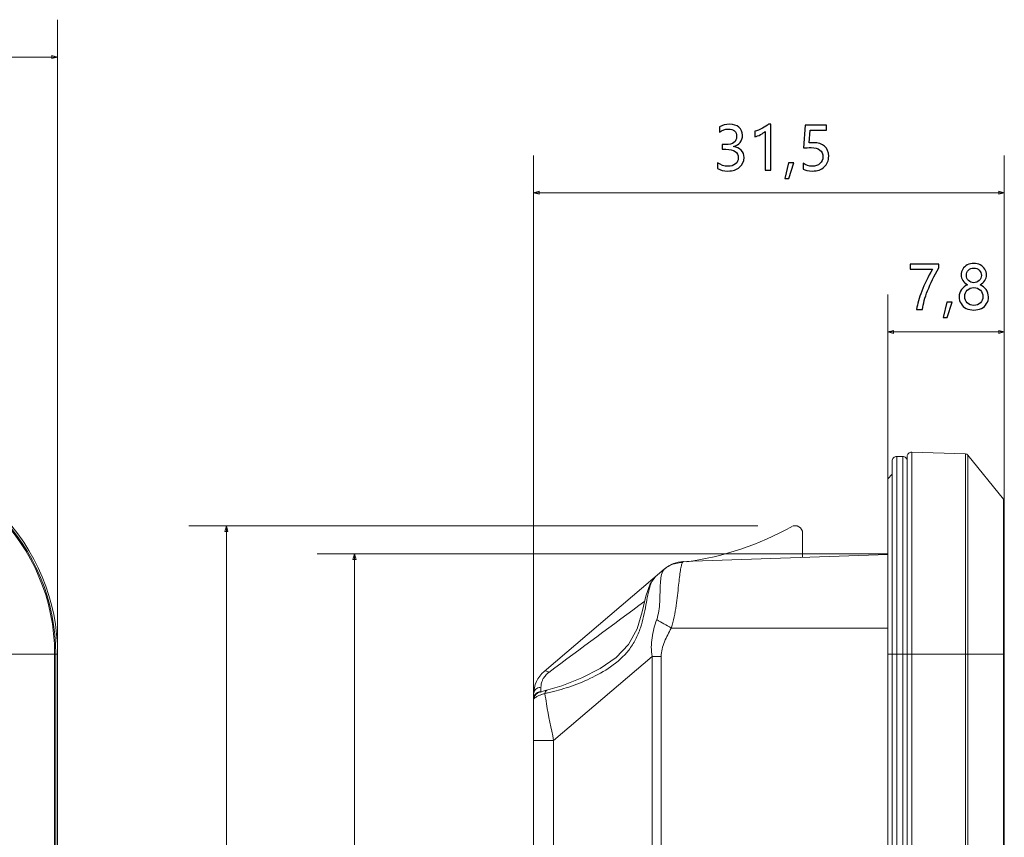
# Model space of a CAD drawing. Header units: centimetres. Extents: x -30 to 30, y -78 to 83.
# Tile 52 of 86: x -6 to -1, y 6 to 10. Entities that reach past the tile are written whole.
import ezdxf

# ---------------------------------------------------------------- set-up
doc = ezdxf.new("R2010")
doc.units = ezdxf.units.CM
doc.header["$MEASUREMENT"] = 0
doc.layers.add('LAYER_19952', color=7, linetype='Continuous')

msp = doc.modelspace()

# ---------------------------------------------------------------- linework, layer by layer
at = {"layer": 'LAYER_19952', "color": 252, "lineweight": 0}
for points in [[(-5.61211, 6.97589), (-5.61211, 6.97589), (-5.61211, 9.97807), (-5.61211, 9.97807)], [(-23.08013, 9.8013), (-23.08013, 9.8013), (-5.61211, 9.8013), (-5.61211, 9.8013)], [(-3.35947, 6.76612), (-3.35947, 6.76612), (-3.35947, 9.3359), (-3.35947, 9.3359)], [(-1.1322, 7.69973), (-1.1322, 7.69973), (-1.1322, 9.3359), (-1.1322, 9.3359)], [(-3.35947, 9.15914), (-3.35947, 9.15914), (-1.1322, 9.15914), (-1.1322, 9.15914)], [(-1.68372, 7.80813), (-1.68372, 7.80813), (-1.68372, 8.67768), (-1.68372, 8.67768)], [(-1.1322, 7.69973), (-1.1322, 7.69973), (-1.1322, 8.67768), (-1.1322, 8.67768)], [(-1.68372, 8.50091), (-1.68372, 8.50091), (-1.1322, 8.50091), (-1.1322, 8.50091)], [(-2.29887, 7.58378), (-2.29887, 7.58378), (-4.99047, 7.58378), (-4.99047, 7.58378)], [(-4.8137, 7.58378), (-4.8137, 7.58378), (-4.8137, -5.15986), (-4.8137, -5.15986)], [(-1.68372, 7.44998), (-1.68372, 7.44998), (-4.384, 7.44998), (-4.384, 7.44998)], [(-4.20724, 7.44998), (-4.20724, 7.44998), (-4.20724, -5.15986), (-4.20724, -5.15986)]]:
    msp.add_open_spline(points, degree=3, dxfattribs=at)
for points in [[(-5.63877, 9.79415), (-5.63877, 9.79415), (-5.61211, 9.8013), (-5.61211, 9.8013), (-5.61211, 9.8013), (-5.63877, 9.80844), (-5.63877, 9.80844), (-5.63877, 9.80844), (-5.63877, 9.79415), (-5.63877, 9.79415)], [(-3.3328, 9.15199), (-3.3328, 9.15199), (-3.35947, 9.15914), (-3.35947, 9.15914), (-3.35947, 9.15914), (-3.3328, 9.16628), (-3.3328, 9.16628), (-3.3328, 9.16628), (-3.3328, 9.15199), (-3.3328, 9.15199)], [(-1.15886, 9.15199), (-1.15886, 9.15199), (-1.1322, 9.15914), (-1.1322, 9.15914), (-1.1322, 9.15914), (-1.15886, 9.16628), (-1.15886, 9.16628), (-1.15886, 9.16628), (-1.15886, 9.15199), (-1.15886, 9.15199)], [(-1.65705, 8.49376), (-1.65705, 8.49376), (-1.68372, 8.50091), (-1.68372, 8.50091), (-1.68372, 8.50091), (-1.65705, 8.50805), (-1.65705, 8.50805), (-1.65705, 8.50805), (-1.65705, 8.49376), (-1.65705, 8.49376)], [(-1.15886, 8.49376), (-1.15886, 8.49376), (-1.1322, 8.50091), (-1.1322, 8.50091), (-1.1322, 8.50091), (-1.15886, 8.50805), (-1.15886, 8.50805), (-1.15886, 8.50805), (-1.15886, 8.49376), (-1.15886, 8.49376)], [(-4.82084, 7.55711), (-4.82084, 7.55711), (-4.8137, 7.58378), (-4.8137, 7.58378), (-4.8137, 7.58378), (-4.80655, 7.55711), (-4.80655, 7.55711), (-4.80655, 7.55711), (-4.82084, 7.55711), (-4.82084, 7.55711)], [(-4.21438, 7.42331), (-4.21438, 7.42331), (-4.20724, 7.44998), (-4.20724, 7.44998), (-4.20724, 7.44998), (-4.20009, 7.42331), (-4.20009, 7.42331), (-4.20009, 7.42331), (-4.21438, 7.42331), (-4.21438, 7.42331)]]:
    msp.add_open_spline(points, degree=3, knots=[0, 0, 0, 0, 0.3333333, 0.3333333, 0.3333333, 0.6666667, 0.6666667, 0.6666667, 1, 1, 1, 1], dxfattribs=at)
at = {"layer": 'LAYER_19952', "color": 252}
for points, knots in [([(-2.48891, 9.30148), (-2.47424, 9.29017), (-2.45775, 9.28446), (-2.43931, 9.28446), (-2.42461, 9.28446), (-2.41292, 9.2881), (-2.40434, 9.29531), (-2.39572, 9.30256), (-2.39142, 9.31223), (-2.39142, 9.32439), (-2.39142, 9.35145), (-2.4108, 9.36498), (-2.44954, 9.36498), (-2.44954, 9.36498), (-2.46736, 9.36498), (-2.46736, 9.36498), (-2.46736, 9.36498), (-2.46736, 9.38737), (-2.46736, 9.38737), (-2.46736, 9.38737), (-2.45039, 9.38737), (-2.45039, 9.38737), (-2.41603, 9.38737), (-2.39887, 9.4001), (-2.39887, 9.4255), (-2.39887, 9.44898), (-2.41198, 9.46071), (-2.43823, 9.46071), (-2.45322, 9.46071), (-2.46736, 9.45562), (-2.48061, 9.44553), (-2.48061, 9.44553), (-2.48061, 9.47104), (-2.48061, 9.47104), (-2.46661, 9.47915), (-2.4503, 9.4832), (-2.43158, 9.4832), (-2.41334, 9.4832), (-2.39873, 9.47844), (-2.3877, 9.46892), (-2.37662, 9.45939), (-2.37111, 9.44705), (-2.37111, 9.43182), (-2.37111, 9.40387), (-2.38539, 9.38586), (-2.41391, 9.37785), (-2.41391, 9.37785), (-2.41391, 9.37728), (-2.41391, 9.37728), (-2.39844, 9.37563), (-2.38624, 9.37016), (-2.37723, 9.36093), (-2.36828, 9.35168), (-2.3638, 9.34014), (-2.3638, 9.32632), (-2.3638, 9.30709), (-2.37073, 9.29158), (-2.38459, 9.2798), (-2.39844, 9.26802), (-2.41688, 9.26212), (-2.43988, 9.26212), (-2.46015, 9.26212), (-2.47646, 9.2659), (-2.48891, 9.27343), (-2.48891, 9.27343), (-2.48891, 9.30148), (-2.48891, 9.30148)], [0, 0, 0, 0, 0.0454545, 0.0454545, 0.0454545, 0.0909091, 0.0909091, 0.0909091, 0.1363636, 0.1363636, 0.1363636, 0.1818182, 0.1818182, 0.1818182, 0.2272727, 0.2272727, 0.2272727, 0.2727273, 0.2727273, 0.2727273, 0.3181818, 0.3181818, 0.3181818, 0.3636364, 0.3636364, 0.3636364, 0.4090909, 0.4090909, 0.4090909, 0.4545455, 0.4545455, 0.4545455, 0.5, 0.5, 0.5, 0.5454545, 0.5454545, 0.5454545, 0.5909091, 0.5909091, 0.5909091, 0.6363636, 0.6363636, 0.6363636, 0.6818182, 0.6818182, 0.6818182, 0.7272727, 0.7272727, 0.7272727, 0.7727273, 0.7727273, 0.7727273, 0.8181818, 0.8181818, 0.8181818, 0.8636364, 0.8636364, 0.8636364, 0.9090909, 0.9090909, 0.9090909, 0.9545455, 0.9545455, 0.9545455, 1, 1, 1, 1]), ([(-2.26406, 9.2657), (-2.26406, 9.2657), (-2.26406, 9.44869), (-2.26406, 9.44869), (-2.2683, 9.44445), (-2.27546, 9.43969), (-2.28555, 9.43446), (-2.29564, 9.42923), (-2.30493, 9.42555), (-2.3135, 9.42343), (-2.3135, 9.42343), (-2.3135, 9.44992), (-2.3135, 9.44992), (-2.30219, 9.45308), (-2.29008, 9.45808), (-2.27716, 9.46491), (-2.26429, 9.47179), (-2.25439, 9.47825), (-2.24746, 9.48433), (-2.24746, 9.48433), (-2.23728, 9.48433), (-2.23728, 9.48433), (-2.23728, 9.48433), (-2.23728, 9.2657), (-2.23728, 9.2657), (-2.23728, 9.2657), (-2.26406, 9.2657), (-2.26406, 9.2657)], [0, 0, 0, 0, 0.1111111, 0.1111111, 0.1111111, 0.2222222, 0.2222222, 0.2222222, 0.3333333, 0.3333333, 0.3333333, 0.4444444, 0.4444444, 0.4444444, 0.5555556, 0.5555556, 0.5555556, 0.6666667, 0.6666667, 0.6666667, 0.7777778, 0.7777778, 0.7777778, 0.8888889, 0.8888889, 0.8888889, 1, 1, 1, 1]), ([(-1.96326, 9.3317), (-1.96326, 9.31082), (-1.97019, 9.29399), (-1.98405, 9.28117), (-1.99791, 9.26839), (-2.01653, 9.26198), (-2.03991, 9.26198), (-2.05999, 9.26198), (-2.07494, 9.26495), (-2.08479, 9.27094), (-2.08479, 9.27094), (-2.08479, 9.29856), (-2.08479, 9.29856), (-2.07036, 9.28918), (-2.05561, 9.28446), (-2.04062, 9.28446), (-2.02568, 9.28446), (-2.01366, 9.28861), (-2.00451, 9.29687), (-1.99532, 9.30507), (-1.99075, 9.316), (-1.99075, 9.32962), (-1.99075, 9.34329), (-1.99551, 9.3539), (-2.00503, 9.36149), (-2.01456, 9.36908), (-2.02803, 9.37285), (-2.04543, 9.37285), (-2.05886, 9.37285), (-2.07098, 9.37228), (-2.08177, 9.37106), (-2.08177, 9.37106), (-2.0739, 9.47961), (-2.0739, 9.47961), (-2.0739, 9.47961), (-1.97392, 9.47961), (-1.97392, 9.47961), (-1.97392, 9.47961), (-1.97392, 9.45586), (-1.97392, 9.45586), (-1.97392, 9.45586), (-2.05108, 9.45586), (-2.05108, 9.45586), (-2.05108, 9.45586), (-2.05552, 9.39524), (-2.05552, 9.39524), (-2.05552, 9.39524), (-2.03605, 9.39609), (-2.03605, 9.39609), (-2.01342, 9.39609), (-1.99561, 9.39043), (-1.98269, 9.37917), (-1.96973, 9.3679), (-1.96326, 9.35206), (-1.96326, 9.3317)], [0, 0, 0, 0, 0.0555556, 0.0555556, 0.0555556, 0.1111111, 0.1111111, 0.1111111, 0.1666667, 0.1666667, 0.1666667, 0.2222222, 0.2222222, 0.2222222, 0.2777778, 0.2777778, 0.2777778, 0.3333333, 0.3333333, 0.3333333, 0.3888889, 0.3888889, 0.3888889, 0.4444444, 0.4444444, 0.4444444, 0.5, 0.5, 0.5, 0.5555556, 0.5555556, 0.5555556, 0.6111111, 0.6111111, 0.6111111, 0.6666667, 0.6666667, 0.6666667, 0.7222222, 0.7222222, 0.7222222, 0.7777778, 0.7777778, 0.7777778, 0.8333333, 0.8333333, 0.8333333, 0.8888889, 0.8888889, 0.8888889, 0.9444444, 0.9444444, 0.9444444, 1, 1, 1, 1]), ([(-2.12788, 9.30007), (-2.12788, 9.30007), (-2.15149, 9.22648), (-2.15149, 9.22648), (-2.15149, 9.22648), (-2.1711, 9.22648), (-2.1711, 9.22648), (-2.1711, 9.22648), (-2.15399, 9.30007), (-2.15399, 9.30007), (-2.15399, 9.30007), (-2.12788, 9.30007), (-2.12788, 9.30007)], [0, 0, 0, 0, 0.25, 0.25, 0.25, 0.5, 0.5, 0.5, 0.75, 0.75, 0.75, 1, 1, 1, 1]), ([(-1.4422, 8.8047), (-1.46469, 8.76549), (-1.48232, 8.72919), (-1.49519, 8.69581), (-1.50801, 8.66244), (-1.51593, 8.63298), (-1.51899, 8.60748), (-1.51899, 8.60748), (-1.54718, 8.60748), (-1.54718, 8.60748), (-1.54374, 8.6326), (-1.53568, 8.66131), (-1.523, 8.69351), (-1.51027, 8.72575), (-1.4933, 8.7604), (-1.47204, 8.79749), (-1.47204, 8.79749), (-1.5781, 8.79749), (-1.5781, 8.79749), (-1.5781, 8.79749), (-1.5781, 8.82139), (-1.5781, 8.82139), (-1.5781, 8.82139), (-1.4422, 8.82139), (-1.4422, 8.82139), (-1.4422, 8.82139), (-1.4422, 8.8047), (-1.4422, 8.8047)], [0, 0, 0, 0, 0.1111111, 0.1111111, 0.1111111, 0.2222222, 0.2222222, 0.2222222, 0.3333333, 0.3333333, 0.3333333, 0.4444444, 0.4444444, 0.4444444, 0.5555556, 0.5555556, 0.5555556, 0.6666667, 0.6666667, 0.6666667, 0.7777778, 0.7777778, 0.7777778, 0.8888889, 0.8888889, 0.8888889, 1, 1, 1, 1]), ([(-1.34595, 8.66716), (-1.34595, 8.67946), (-1.34227, 8.69086), (-1.33487, 8.70124), (-1.32752, 8.71165), (-1.31804, 8.71905), (-1.30645, 8.72349), (-1.31573, 8.72872), (-1.32308, 8.73546), (-1.32856, 8.74366), (-1.33397, 8.75186), (-1.33671, 8.76072), (-1.33671, 8.7703), (-1.33671, 8.78043), (-1.33407, 8.78967), (-1.32888, 8.79806), (-1.3237, 8.80645), (-1.31644, 8.813), (-1.3072, 8.81781), (-1.29796, 8.82262), (-1.28773, 8.82497), (-1.27661, 8.82497), (-1.26539, 8.82497), (-1.25511, 8.82262), (-1.24583, 8.81785), (-1.23654, 8.81314), (-1.22928, 8.80659), (-1.22414, 8.7982), (-1.219, 8.78981), (-1.21641, 8.78052), (-1.21641, 8.7703), (-1.21641, 8.76091), (-1.21905, 8.7521), (-1.22433, 8.74385), (-1.22966, 8.7356), (-1.23696, 8.72881), (-1.24639, 8.72349), (-1.23475, 8.71896), (-1.22532, 8.71151), (-1.21806, 8.7011), (-1.2108, 8.69072), (-1.20717, 8.67937), (-1.20717, 8.66716), (-1.20717, 8.65499), (-1.21005, 8.64411), (-1.21585, 8.63449), (-1.22165, 8.62487), (-1.22989, 8.61738), (-1.2406, 8.61205), (-1.25124, 8.60668), (-1.26327, 8.60404), (-1.27661, 8.60404), (-1.28985, 8.60404), (-1.30178, 8.60668), (-1.31239, 8.61205), (-1.32299, 8.61738), (-1.33119, 8.62487), (-1.33708, 8.63454), (-1.34298, 8.6442), (-1.34595, 8.65509), (-1.34595, 8.66716)], [0, 0, 0, 0, 0.05, 0.05, 0.05, 0.1, 0.1, 0.1, 0.15, 0.15, 0.15, 0.2, 0.2, 0.2, 0.25, 0.25, 0.25, 0.3, 0.3, 0.3, 0.35, 0.35, 0.35, 0.4, 0.4, 0.4, 0.45, 0.45, 0.45, 0.5, 0.5, 0.5, 0.55, 0.55, 0.55, 0.6, 0.6, 0.6, 0.65, 0.65, 0.65, 0.7, 0.7, 0.7, 0.75, 0.75, 0.75, 0.8, 0.8, 0.8, 0.85, 0.85, 0.85, 0.9, 0.9, 0.9, 0.95, 0.95, 0.95, 1, 1, 1, 1]), ([(-1.31168, 8.76808), (-1.31168, 8.75851), (-1.30828, 8.75031), (-1.30145, 8.74343), (-1.29466, 8.73659), (-1.28632, 8.73315), (-1.27647, 8.73315), (-1.2668, 8.73315), (-1.25846, 8.73659), (-1.25139, 8.74352), (-1.24437, 8.7504), (-1.24083, 8.7586), (-1.24083, 8.76808), (-1.24083, 8.77774), (-1.24422, 8.78594), (-1.25101, 8.79268), (-1.25775, 8.79938), (-1.26623, 8.80277), (-1.27647, 8.80277), (-1.2866, 8.80277), (-1.29499, 8.79947), (-1.30169, 8.79287), (-1.30833, 8.78628), (-1.31168, 8.77802), (-1.31168, 8.76808)], [0, 0, 0, 0, 0.125, 0.125, 0.125, 0.25, 0.25, 0.25, 0.375, 0.375, 0.375, 0.5, 0.5, 0.5, 0.625, 0.625, 0.625, 0.75, 0.75, 0.75, 0.875, 0.875, 0.875, 1, 1, 1, 1]), ([(-1.31941, 8.66838), (-1.31941, 8.65565), (-1.3155, 8.64552), (-1.30767, 8.63788), (-1.29985, 8.6302), (-1.28948, 8.62638), (-1.27647, 8.62638), (-1.26379, 8.62638), (-1.25337, 8.6303), (-1.24536, 8.63807), (-1.23729, 8.64585), (-1.23324, 8.65593), (-1.23324, 8.66838), (-1.23324, 8.68017), (-1.23734, 8.69007), (-1.2455, 8.69813), (-1.25361, 8.70619), (-1.26397, 8.71024), (-1.27647, 8.71024), (-1.28891, 8.71024), (-1.29918, 8.70628), (-1.30729, 8.69841), (-1.31535, 8.69054), (-1.31941, 8.68054), (-1.31941, 8.66838)], [0, 0, 0, 0, 0.125, 0.125, 0.125, 0.25, 0.25, 0.25, 0.375, 0.375, 0.375, 0.5, 0.5, 0.5, 0.625, 0.625, 0.625, 0.75, 0.75, 0.75, 0.875, 0.875, 0.875, 1, 1, 1, 1]), ([(-1.37852, 8.64184), (-1.37852, 8.64184), (-1.40214, 8.56826), (-1.40214, 8.56826), (-1.40214, 8.56826), (-1.42175, 8.56826), (-1.42175, 8.56826), (-1.42175, 8.56826), (-1.40464, 8.64184), (-1.40464, 8.64184), (-1.40464, 8.64184), (-1.37852, 8.64184), (-1.37852, 8.64184)], [0, 0, 0, 0, 0.25, 0.25, 0.25, 0.5, 0.5, 0.5, 0.75, 0.75, 0.75, 1, 1, 1, 1])]:
    msp.add_open_spline(points, degree=3, knots=knots, dxfattribs=at)
at = {"layer": 'LAYER_19952', "lineweight": 9}
for points, knots in [([(-5.61209, 6.97589), (-5.61209, 7.2295), (-5.71283, 7.47272), (-5.89217, 7.65206), (-6.0715, 7.83139), (-6.31473, 7.93214), (-6.56834, 7.93214)], [0, 0, 0, 0, 0.5, 0.5, 0.5, 1, 1, 1, 1]), ([(-5.62098, 6.97589), (-5.62098, 7.22714), (-5.72079, 7.46811), (-5.89845, 7.64577), (-6.07612, 7.82344), (-6.31708, 7.92325), (-6.56834, 7.92325)], [0, 0, 0, 0, 0.5, 0.5, 0.5, 1, 1, 1, 1]), ([(-1.56985, 7.93214), (-1.5756, 7.93233), (-1.58118, 7.93019), (-1.58532, 7.9262), (-1.58946, 7.9222), (-1.5918, 7.91669), (-1.5918, 7.91094)], [0, 0, 0, 0, 0.5, 0.5, 0.5, 1, 1, 1, 1]), ([(-1.64129, 7.91169), (-1.64692, 7.91169), (-1.65232, 7.90945), (-1.6563, 7.90548), (-1.66027, 7.9015), (-1.6625, 7.8961), (-1.6625, 7.89048)], [0, 0, 0, 0, 0.5, 0.5, 0.5, 1, 1, 1, 1]), ([(-1.5918, 7.89048), (-1.5918, 7.8961), (-1.59403, 7.9015), (-1.59801, 7.90548), (-1.60199, 7.90945), (-1.60739, 7.91169), (-1.61301, 7.91169)], [0, 0, 0, 0, 0.5, 0.5, 0.5, 1, 1, 1, 1]), ([(-2.08675, 7.54842), (-2.08675, 7.56097), (-2.09339, 7.57257), (-2.10421, 7.57891), (-2.11503, 7.58526), (-2.12839, 7.5854), (-2.13935, 7.57929)], [0, 0, 0, 0, 0.5, 0.5, 0.5, 1, 1, 1, 1]), ([(-2.70822, 7.09962), (-2.69733, 7.13433), (-2.69018, 7.1702), (-2.68484, 7.20623), (-2.68014, 7.23796), (-2.67685, 7.26981), (-2.67356, 7.30166), (-2.67221, 7.3147), (-2.67087, 7.32774), (-2.66935, 7.34077), (-2.66812, 7.35133), (-2.66677, 7.36191), (-2.66503, 7.37236), (-2.66374, 7.38011), (-2.66223, 7.38781), (-2.66015, 7.39548), (-2.65883, 7.40036), (-2.65728, 7.40523), (-2.65452, 7.40941)], [0, 0, 0, 0, 0.1666667, 0.1666667, 0.1666667, 0.3333333, 0.3333333, 0.3333333, 0.5, 0.5, 0.5, 0.6666667, 0.6666667, 0.6666667, 0.8333333, 0.8333333, 0.8333333, 1, 1, 1, 1]), ([(-2.7489, 7.36741), (-2.75011, 7.36505), (-2.75112, 7.3626), (-2.75201, 7.36009), (-2.75547, 7.35039), (-2.75711, 7.3401), (-2.75829, 7.32987)], [0, 0, 0, 0, 0.5, 0.5, 0.5, 1, 1, 1, 1]), ([(-2.74118, 7.37771), (-2.74192, 7.37707), (-2.74263, 7.37639), (-2.7433, 7.37566), (-2.74557, 7.37323), (-2.74739, 7.37038), (-2.7489, 7.36741)], [0, 0, 0, 0, 0.5, 0.5, 0.5, 1, 1, 1, 1]), ([(-2.78462, 7.34077), (-2.78462, 7.34077), (-2.8088, 7.30819), (-2.8088, 7.30819), (-2.8088, 7.30819), (-2.82822, 7.25104), (-2.82822, 7.25104), (-2.82822, 7.25104), (-2.8455, 7.17629), (-2.8455, 7.17629), (-2.8455, 7.17629), (-2.86967, 7.09619), (-2.86967, 7.09619), (-2.86967, 7.09619), (-2.91004, 7.02221), (-2.91004, 7.02221), (-2.91004, 7.02221), (-2.96929, 6.96003), (-2.96929, 6.96003), (-2.96929, 6.96003), (-3.04422, 6.90812), (-3.04422, 6.90812), (-3.04422, 6.90812), (-3.13132, 6.86376), (-3.13132, 6.86376), (-3.13132, 6.86376), (-3.22637, 6.82677), (-3.22637, 6.82677), (-3.22637, 6.82677), (-3.29254, 6.80727), (-3.29254, 6.80727)], [0, 0, 0, 0, 0.1, 0.1, 0.1, 0.2, 0.2, 0.2, 0.3, 0.3, 0.3, 0.4, 0.4, 0.4, 0.5, 0.5, 0.5, 0.6, 0.6, 0.6, 0.7, 0.7, 0.7, 0.8, 0.8, 0.8, 0.9, 0.9, 0.9, 1, 1, 1, 1]), ([(-2.78465, 7.34076), (-2.79054, 7.33574), (-2.79499, 7.32914), (-2.79865, 7.32225), (-2.80356, 7.31301), (-2.80706, 7.30325), (-2.81004, 7.29334), (-2.8138, 7.2808), (-2.81671, 7.26801), (-2.81936, 7.25517), (-2.82254, 7.2398), (-2.82534, 7.22438), (-2.82822, 7.20895), (-2.83502, 7.17252), (-2.84227, 7.13603), (-2.85399, 7.10089), (-2.8603, 7.08195), (-2.86792, 7.06341), (-2.87712, 7.04568), (-2.88634, 7.02791), (-2.89716, 7.01097), (-2.90949, 6.99521), (-2.93343, 6.96459), (-2.96308, 6.93847), (-2.99502, 6.91613), (-3.02587, 6.89457), (-3.05888, 6.87654), (-3.09284, 6.86061), (-3.12547, 6.84532), (-3.15898, 6.83196), (-3.19313, 6.82046), (-3.22492, 6.80975), (-3.25727, 6.80063), (-3.28999, 6.79331)], [0, 0, 0, 0, 0.0909091, 0.0909091, 0.0909091, 0.1818182, 0.1818182, 0.1818182, 0.2727273, 0.2727273, 0.2727273, 0.3636364, 0.3636364, 0.3636364, 0.4545455, 0.4545455, 0.4545455, 0.5454545, 0.5454545, 0.5454545, 0.6363636, 0.6363636, 0.6363636, 0.7272727, 0.7272727, 0.7272727, 0.8181818, 0.8181818, 0.8181818, 0.9090909, 0.9090909, 0.9090909, 1, 1, 1, 1]), ([(-2.75829, 7.32987), (-2.75969, 7.31772), (-2.7603, 7.30548), (-2.76071, 7.29326), (-2.7615, 7.26983), (-2.76154, 7.24647), (-2.7628, 7.22295), (-2.7643, 7.19463), (-2.76758, 7.16606), (-2.777, 7.13944)], [0, 0, 0, 0, 0.3333333, 0.3333333, 0.3333333, 0.6666667, 0.6666667, 0.6666667, 1, 1, 1, 1]), ([(-2.79809, 6.96461), (-2.8044, 6.99351), (-2.80362, 7.02388), (-2.79925, 7.05335), (-2.79488, 7.08288), (-2.7869, 7.1115), (-2.777, 7.13944)], [0, 0, 0, 0, 0.5, 0.5, 0.5, 1, 1, 1, 1]), ([(-2.75631, 6.96461), (-2.75631, 6.98861), (-2.74909, 7.01226), (-2.74007, 7.03474), (-2.73102, 7.05731), (-2.72017, 7.0787), (-2.70822, 7.09962)], [0, 0, 0, 0, 0.5, 0.5, 0.5, 1, 1, 1, 1]), ([(-3.28737, 6.88982), (-3.2896, 6.89139), (-3.29179, 6.89279), (-3.29443, 6.89399), (-3.29933, 6.89622), (-3.30578, 6.89779), (-3.30965, 6.89451)], [0, 0, 0, 0, 0.5, 0.5, 0.5, 1, 1, 1, 1]), ([(-3.31525, 6.8574), (-3.31422, 6.8594), (-3.3131, 6.86136), (-3.31192, 6.86329), (-3.30797, 6.86966), (-3.3032, 6.87557), (-3.29787, 6.88082)], [0, 0, 0, 0, 0.5, 0.5, 0.5, 1, 1, 1, 1]), ([(-3.35947, 6.78711), (-3.35947, 6.79395), (-3.35685, 6.80097), (-3.35242, 6.8064), (-3.34774, 6.81214), (-3.34105, 6.8161), (-3.33405, 6.81797)], [0, 0, 0, 0, 0.5, 0.5, 0.5, 1, 1, 1, 1]), ([(-3.29267, 6.80724), (-3.29267, 6.80724), (-3.30446, 6.80409), (-3.30446, 6.80409), (-3.30446, 6.80409), (-3.31455, 6.80102), (-3.31455, 6.80102), (-3.31455, 6.80102), (-3.32234, 6.79846), (-3.32234, 6.79846), (-3.32234, 6.79846), (-3.32746, 6.79672), (-3.32746, 6.79672)], [0, 0, 0, 0, 0.25, 0.25, 0.25, 0.5, 0.5, 0.5, 0.75, 0.75, 0.75, 1, 1, 1, 1]), ([(-3.32474, 6.81926), (-3.32473, 6.8211), (-3.32466, 6.82294), (-3.32454, 6.82478), (-3.32406, 6.83149), (-3.32273, 6.83818), (-3.32064, 6.84457)], [0, 0, 0, 0, 0.5, 0.5, 0.5, 1, 1, 1, 1]), ([(-3.29267, 6.80724), (-3.296, 6.80642), (-3.29898, 6.80418), (-3.30115, 6.80144), (-3.30384, 6.79807), (-3.30533, 6.79397), (-3.30619, 6.78985)], [0, 0, 0, 0, 0.5, 0.5, 0.5, 1, 1, 1, 1]), ([(-3.35947, 6.76362), (-3.35947, 6.76391), (-3.35923, 6.76413), (-3.35901, 6.76434), (-3.35835, 6.76501), (-3.35788, 6.76568), (-3.35726, 6.7663)], [0, 0, 0, 0, 0.5, 0.5, 0.5, 1, 1, 1, 1]), ([(-3.35726, 6.7663), (-3.35679, 6.76687), (-3.35626, 6.76739), (-3.3557, 6.76789), (-3.35341, 6.76992), (-3.35069, 6.77144), (-3.34803, 6.77295)], [0, 0, 0, 0, 0.5, 0.5, 0.5, 1, 1, 1, 1]), ([(-3.34803, 6.77295), (-3.34687, 6.77361), (-3.34569, 6.77426), (-3.34451, 6.77489), (-3.34004, 6.77729), (-3.33544, 6.77946), (-3.33074, 6.78137)], [0, 0, 0, 0, 0.5, 0.5, 0.5, 1, 1, 1, 1]), ([(-3.3249, 6.7836), (-3.32346, 6.78412), (-3.32203, 6.78463), (-3.32058, 6.78513), (-3.3158, 6.78678), (-3.311, 6.78832), (-3.30619, 6.78985)], [0, 0, 0, 0, 0.5, 0.5, 0.5, 1, 1, 1, 1]), ([(-3.32459, 6.79768), (-3.32465, 6.79783), (-3.32468, 6.79799), (-3.32471, 6.79814), (-3.32473, 6.79834), (-3.32474, 6.79853), (-3.32474, 6.79872)], [0, 0, 0, 0, 0.5, 0.5, 0.5, 1, 1, 1, 1]), ([(-3.30619, 6.78984), (-3.30386, 6.77346), (-3.3013, 6.75711), (-3.29859, 6.74078), (-3.28894, 6.68286), (-3.27733, 6.62528), (-3.26477, 6.56792)], [0, 0, 0, 0, 0.5, 0.5, 0.5, 1, 1, 1, 1])]:
    msp.add_open_spline(points, degree=3, knots=knots, dxfattribs=at)
for points in [[(-1.56985, 7.93214), (-1.56985, 7.93214), (-1.56985, -6.00054), (-1.56985, -6.00054)], [(-1.31531, 7.92325), (-1.31531, 7.92325), (-1.56985, 7.93214), (-1.56985, 7.93214)], [(-1.31531, -5.99165), (-1.31531, -5.99165), (-1.31531, 7.92325), (-1.31531, 7.92325)], [(-1.30481, 7.91801), (-1.30739, 7.9212), (-1.31122, 7.92311), (-1.31531, 7.92325)], [(-5.62622, 6.97589), (-5.62622, 7.49621), (-6.04801, 7.91801), (-6.56833, 7.91801)], [(-1.6625, -5.95889), (-1.6625, -5.95889), (-1.6625, 7.89048), (-1.6625, 7.89048)], [(-1.64129, 7.91169), (-1.64129, 7.91169), (-1.64129, -5.9801), (-1.64129, -5.9801)], [(-1.61301, 7.91169), (-1.61301, 7.91169), (-1.64129, 7.91169), (-1.64129, 7.91169)], [(-1.61301, -5.9801), (-1.61301, -5.9801), (-1.61301, 7.91169), (-1.61301, 7.91169)], [(-1.5918, -5.97934), (-1.5918, -5.97934), (-1.5918, 7.91094), (-1.5918, 7.91094)], [(-1.30481, 7.91801), (-1.30481, 7.91801), (-1.30481, -5.98642), (-1.30481, -5.98642)], [(-1.30481, 7.91801), (-1.30481, 7.91801), (-1.13536, 7.70862), (-1.13536, 7.70862)], [(-1.68372, 7.80563), (-1.68372, 7.80563), (-1.6625, 7.82685), (-1.6625, 7.82685)], [(-1.68372, 7.80563), (-1.68372, 7.80563), (-1.68372, -5.87404), (-1.68372, -5.87404)], [(-1.13536, -5.77703), (-1.13536, -5.77703), (-1.13536, 7.70862), (-1.13536, 7.70862)], [(-1.1322, 7.69973), (-1.1322, 7.70297), (-1.13332, 7.70611), (-1.13536, 7.70862)], [(-1.1322, -5.76813), (-1.1322, -5.76813), (-1.1322, 7.69973), (-1.1322, 7.69973)], [(-2.63493, 7.41309), (-2.46107, 7.43718), (-2.29322, 7.49343), (-2.13995, 7.57895)], [(-2.08675, 7.54842), (-2.08675, 7.54842), (-2.08675, 7.43341), (-2.08675, 7.43341)], [(-2.65171, 7.41368), (-2.68355, 7.41257), (-2.71408, 7.40074), (-2.73836, 7.3801)], [(-2.65452, 7.4094), (-2.6651, 7.40938), (-2.67565, 7.40813), (-2.68595, 7.40567)], [(-2.65452, 7.40941), (-2.65452, 7.40941), (-2.65171, 7.41368), (-2.65171, 7.41368)], [(-2.65171, 7.41368), (-2.65171, 7.41368), (-1.68372, 7.44748), (-1.68372, 7.44748)], [(-2.74118, 7.37771), (-2.74118, 7.37771), (-3.30965, 6.8945), (-3.30965, 6.8945)], [(-2.71528, 7.3949), (-2.72455, 7.3902), (-2.73324, 7.38443), (-2.74116, 7.3777)], [(-2.68595, 7.40567), (-2.69611, 7.40324), (-2.70596, 7.39963), (-2.71528, 7.3949)], [(-2.8337, 7.22677), (-2.98514, 7.11475), (-3.13636, 7.00243), (-3.28737, 6.88982)], [(-2.777, 7.13944), (-2.75416, 7.12603), (-2.73123, 7.11275), (-2.70822, 7.09962)], [(-1.68372, 7.09962), (-1.68372, 7.09962), (-2.70822, 7.09962), (-2.70822, 7.09962)], [(-5.61208, 6.97589), (-5.61208, 6.97589), (-5.8445, 6.97589), (-5.8445, 6.97589)], [(-5.62622, -5.0443), (-5.62622, -5.0443), (-5.62622, 6.97589), (-5.62622, 6.97589)], [(-5.62098, 6.97589), (-5.62098, 6.97589), (-5.62098, -5.0443), (-5.62098, -5.0443)], [(-5.61209, -5.0443), (-5.61209, -5.0443), (-5.61209, 6.97589), (-5.61209, 6.97589)], [(-3.26477, 6.56792), (-3.26477, 6.56792), (-2.79809, 6.96461), (-2.79809, 6.96461)], [(-2.79809, 5.58462), (-2.79809, 5.58462), (-2.79809, 6.96461), (-2.79809, 6.96461)], [(-2.75631, 6.96461), (-2.75631, 6.96461), (-2.79809, 6.96461), (-2.79809, 6.96461)], [(-2.75631, 6.96461), (-2.75631, 6.96461), (-2.75631, 5.55613), (-2.75631, 5.55613)], [(-1.1322, 6.97589), (-1.1322, 6.97589), (-1.68372, 6.97589), (-1.68372, 6.97589)], [(-3.30965, 6.8945), (-3.34124, 6.86765), (-3.35946, 6.82827), (-3.35947, 6.7868)], [(-3.31525, 6.8574), (-3.31739, 6.85327), (-3.31919, 6.84898), (-3.32064, 6.84457)], [(-3.28737, 6.88982), (-3.29107, 6.88707), (-3.29458, 6.88406), (-3.29787, 6.88082)], [(-3.33405, 6.81797), (-3.33103, 6.81878), (-3.32787, 6.81922), (-3.32474, 6.81927)], [(-3.32474, 6.81926), (-3.32474, 6.81926), (-3.32474, 6.79872), (-3.32474, 6.79872)], [(-3.35947, 5.75799), (-3.35947, 5.75799), (-3.35947, 6.78711), (-3.35947, 6.78711)], [(-3.35474, 6.78118), (-3.35778, 6.77594), (-3.35947, 6.76969), (-3.35947, 6.76363)], [(-3.3513, 6.78176), (-3.35443, 6.77721), (-3.35653, 6.77177), (-3.35726, 6.7663)], [(-3.3418, 6.79403), (-3.34708, 6.79101), (-3.35169, 6.78644), (-3.35474, 6.78118)], [(-3.33903, 6.79276), (-3.34387, 6.79016), (-3.34819, 6.78629), (-3.3513, 6.78176)], [(-3.32474, 6.79872), (-3.33064, 6.79862), (-3.33668, 6.79695), (-3.3418, 6.79403)], [(-3.32308, 6.79694), (-3.32857, 6.79684), (-3.33419, 6.79536), (-3.33903, 6.79276)], [(-3.33074, 6.78137), (-3.32881, 6.78214), (-3.32686, 6.78289), (-3.3249, 6.7836)], [(-3.32746, 6.79672), (-3.32746, 6.79672), (-3.32855, 6.79638), (-3.32855, 6.79638)], [(-3.30619, 6.78984), (-3.30078, 6.79095), (-3.29538, 6.79211), (-3.28999, 6.79331)], [(-3.26477, 6.56792), (-3.26477, 6.56792), (-3.35947, 6.56792), (-3.35947, 6.56792)], [(-3.26477, 6.56792), (-3.26477, 6.56792), (-3.26477, 5.72727), (-3.26477, 5.72727)]]:
    msp.add_open_spline(points, degree=3, dxfattribs=at)

doc.saveas('drawing.dxf')
